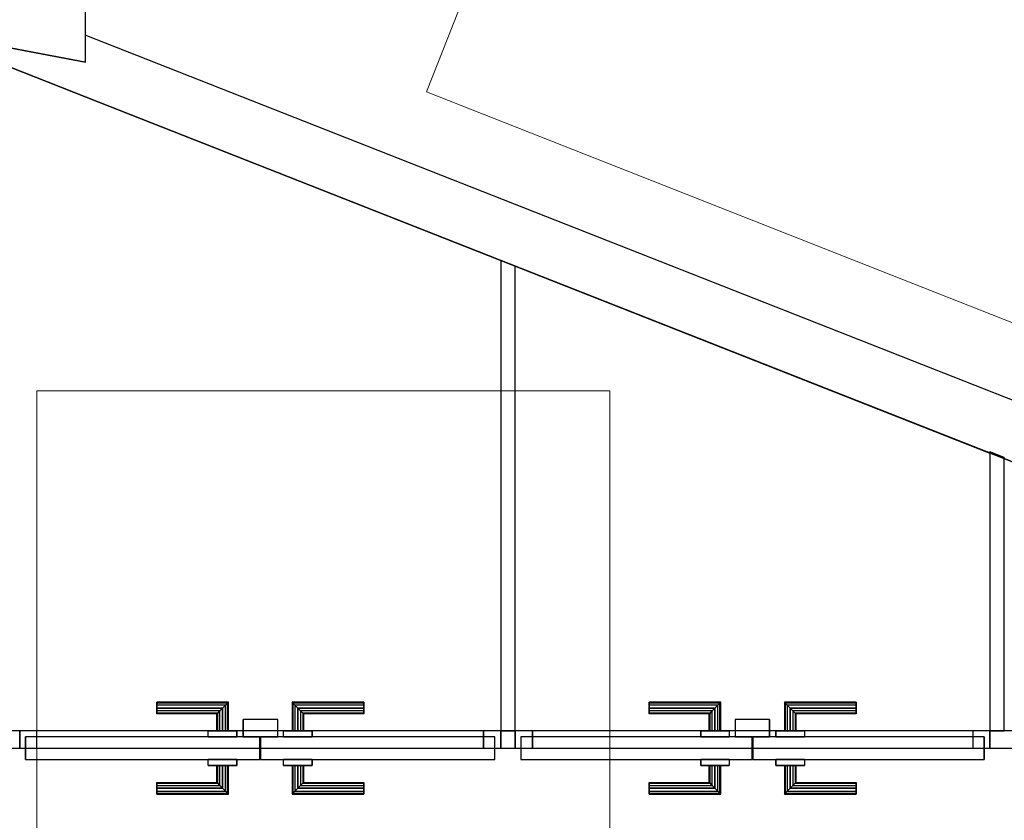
# Model space of a CAD drawing. Header units: metres. Extents: x 391.1 to 427.5, y 12.8 to 28.4.
# Tile 98 of 189: x 407.1 to 408.8, y 21.9 to 23.3. Entities that reach past the tile are written whole.
import ezdxf

# ---------------------------------------------------------------- set-up
doc = ezdxf.new("R2010")
doc.units = ezdxf.units.M
doc.layers.add('01_CARPINTERIA', color=5, linetype='Continuous', lineweight=25, true_color=0x0000ff)
doc.layers.add('01_SUELOS', color=7, linetype='Continuous', lineweight=25, true_color=0x007f00)
for name, color, linetype, lineweight in [('A-GENM-____-OTLN', 7, 'Continuous', 18), ('A-WALL-____-MCUT', 7, 'Continuous', 25), ('A-WALL-____-OTLN', 7, 'Continuous', 25), ('M-HVAC-DUCT-IDEN', 7, 'Continuous', 30), ('M-HVAC-DUCT-OTLN', 7, 'Continuous', 18)]:
    doc.layers.add(name, color=color, linetype=linetype, lineweight=lineweight)
doc.styles.add('Tahoma_2', font='tahoma.ttf', dxfattribs={"height": 0.15})

# ---------------------------------------------------------------- blocks, each defined once
blk = doc.blocks.new('Family - Evans PA-151997-03_CLI_AIRE_P0A')
at = {"layer": 'A-WALL-____-MCUT', "color": 253, "true_color": 0xaaaaaa}
for p, q in [((0.0715, 0.03), (0, 0.03)), ((0.0715, 0), (0.0715, 0.03)), ((0.9107, 0.03), (0.9107, 0)), ((0.9359, 0.03), (0.9107, 0.03)), ((0.9359, 0), (0.9359, 0.03)), ((1.7892, 0.03), (1.7642, 0.03)), ((1.7642, 0.03), (1.7642, 0)), ((0, 0), (0.0715, 0)), ((0.9107, 0), (0.9359, 0)), ((1.7642, 0), (1.7892, 0))]:
    blk.add_line(p, q, dxfattribs=at)
at = {"layer": 'A-WALL-____-OTLN', "color": 253, "true_color": 0xaaaaaa}
for p, q in [((3.0753, 0.03), (0, 0.03)), ((0.0715, 0), (0.0715, 0.03)), ((0.9107, 0.03), (0.0715, 0.03)), ((0.9107, 0), (0.9107, 0.03)), ((0.9359, 0), (0.9359, 0.03)), ((1.7642, 0.03), (0.9359, 0.03)), ((1.7642, 0), (1.7642, 0.03)), ((0, 0), (3.0753, 0)), ((0.0715, 0), (0.9107, 0)), ((0.9359, 0), (1.7642, 0))]:
    blk.add_line(p, q, dxfattribs=at)
at = {"layer": 'A-WALL-____-OTLN', "color": 253, "lineweight": 18, "true_color": 0xaaaaaa}
blk.add_line((0, 0), (3.0753, 0), dxfattribs=at)
blk = doc.blocks.new('Family - Vano de puerta PA-152001-03_CLI_AIRE_P0A')
at = {"layer": 'A-GENM-____-OTLN', "color": 253, "true_color": 0xaaaaaa}
for p, q in [((407.9278, 22.0936), (407.9278, 22.0636)), ((408.7561, 22.0936), (407.9278, 22.0936)), ((407.9278, 22.0936), (407.9278, 22.0636)), ((407.9278, 22.0936), (408.7561, 22.0936)), ((408.7561, 22.0636), (408.7561, 22.0936)), ((408.7561, 22.0936), (408.7561, 22.0636)), ((407.9278, 22.0636), (408.7561, 22.0636)), ((408.7561, 22.0636), (407.9278, 22.0636))]:
    blk.add_line(p, q, dxfattribs=at)
blk = doc.blocks.new('Family - Vano de puerta PA-152003-03_CLI_AIRE_P0A')
at = {"layer": 'A-GENM-____-OTLN', "color": 253, "true_color": 0xaaaaaa}
for p, q in [((407.0634, 22.0936), (407.0634, 22.0636)), ((407.9026, 22.0936), (407.0634, 22.0936)), ((407.0634, 22.0936), (407.0634, 22.0636)), ((407.0634, 22.0936), (407.9026, 22.0936)), ((407.9026, 22.0636), (407.9026, 22.0936)), ((407.9026, 22.0936), (407.9026, 22.0636)), ((407.0634, 22.0636), (407.9026, 22.0636)), ((407.9026, 22.0636), (407.0634, 22.0636))]:
    blk.add_line(p, q, dxfattribs=at)
blk = doc.blocks.new('Family - Evans PA-152259-03_CLI_AIRE_P0A')
at = {"layer": 'A-WALL-____-MCUT', "color": 253, "true_color": 0xaaaaaa}
for p, q in [((0, 0.025), (0, 0)), ((0.4865, 0.025), (0, 0.025)), ((0.4767, 0), (0.4865, 0.025)), ((0, 0), (0.4767, 0))]:
    blk.add_line(p, q, dxfattribs=at)
at = {"layer": 'A-WALL-____-OTLN', "color": 253, "true_color": 0xaaaaaa}
for p, q in [((0, 0.025), (0, 0)), ((0.4865, 0.025), (0, 0.025)), ((0.4767, 0), (0.4865, 0.025)), ((0, 0), (0.4767, 0))]:
    blk.add_line(p, q, dxfattribs=at)
at = {"layer": 'A-WALL-____-OTLN', "color": 253, "lineweight": 18, "true_color": 0xaaaaaa}
blk.add_line((0, 0), (0.4767, 0), dxfattribs=at)
blk = doc.blocks.new('Family - LONDR55-XX_ZZ-ARQ-CAA-M3D-Londres55-152327-03_CLI_AIRE_P0A')
at = {"layer": '01_CARPINTERIA', "color": 161, "true_color": 0xaaaaff}
for p, q in [((0.2337, 0.1087), (0.2337, 0.11)), ((0.2337, 0.11), (0.2337, 0.1087)), ((0.3587, 0.11), (0.2337, 0.11)), ((0.2337, 0.105), (0.2337, 0.1087)), ((0.2337, 0.1087), (0.2337, 0.105)), ((0.3573, 0.1087), (0.2337, 0.1087)), ((0.3573, 0.1087), (0.2337, 0.1087)), ((0.2337, 0.1), (0.2337, 0.105)), ((0.2337, 0.105), (0.2337, 0.1)), ((0.3537, 0.105), (0.2337, 0.105)), ((0.3537, 0.105), (0.2337, 0.105)), ((0.3537, 0.105), (0.3487, 0.1)), ((0.3487, 0.1), (0.3537, 0.105)), ((0.3573, 0.1087), (0.3537, 0.105)), ((0.3537, 0.105), (0.3573, 0.1087)), ((0.3537, 0.06), (0.3537, 0.105)), ((0.3537, 0.06), (0.3537, 0.105)), ((0.3587, 0.11), (0.3573, 0.1087)), ((0.3573, 0.1087), (0.3587, 0.11)), ((0.3573, 0.06), (0.3573, 0.1087)), ((0.3573, 0.06), (0.3573, 0.1087)), ((0.3587, 0.06), (0.3587, 0.11)), ((0.471, 0.1087), (0.4697, 0.11)), ((0.4697, 0.11), (0.4697, 0.06)), ((0.4697, 0.11), (0.471, 0.1087)), ((0.5947, 0.11), (0.4697, 0.11)), ((0.4747, 0.105), (0.471, 0.1087)), ((0.471, 0.1087), (0.471, 0.06)), ((0.471, 0.1087), (0.471, 0.06)), ((0.471, 0.1087), (0.4747, 0.105)), ((0.5947, 0.1087), (0.471, 0.1087)), ((0.5947, 0.1087), (0.471, 0.1087)), ((0.4797, 0.1), (0.4747, 0.105)), ((0.4747, 0.105), (0.4747, 0.06)), ((0.4747, 0.105), (0.4747, 0.06)), ((0.4747, 0.105), (0.4797, 0.1)), ((0.5947, 0.105), (0.4747, 0.105)), ((0.5947, 0.105), (0.4747, 0.105)), ((0.5947, 0.1087), (0.5947, 0.11)), ((0.5947, 0.11), (0.5947, 0.1087)), ((0.5947, 0.105), (0.5947, 0.1087)), ((0.5947, 0.1087), (0.5947, 0.105)), ((0.5947, 0.105), (0.5947, 0.1)), ((0.5947, 0.1), (0.5947, 0.105)), ((0.2337, 0.095), (0.2337, 0.1)), ((0.2337, 0.1), (0.2337, 0.095)), ((0.2337, 0.1), (0.3487, 0.1)), ((0.3487, 0.1), (0.2337, 0.1)), ((0.2337, 0.095), (0.2337, 0.0913)), ((0.2337, 0.0913), (0.2337, 0.095)), ((0.3437, 0.095), (0.2337, 0.095)), ((0.3437, 0.095), (0.2337, 0.095)), ((0.2337, 0.0913), (0.2337, 0.09)), ((0.2337, 0.09), (0.2337, 0.0913)), ((0.34, 0.0913), (0.2337, 0.0913)), ((0.34, 0.0913), (0.2337, 0.0913)), ((0.3387, 0.09), (0.2337, 0.09)), ((0.3387, 0.09), (0.34, 0.0913)), ((0.34, 0.0913), (0.3387, 0.09)), ((0.3387, 0.06), (0.3387, 0.09)), ((0.34, 0.0913), (0.3437, 0.095)), ((0.3437, 0.095), (0.34, 0.0913)), ((0.34, 0.06), (0.34, 0.0913)), ((0.34, 0.06), (0.34, 0.0913)), ((0.3437, 0.095), (0.3487, 0.1)), ((0.3487, 0.1), (0.3437, 0.095)), ((0.3437, 0.06), (0.3437, 0.095)), ((0.3437, 0.06), (0.3437, 0.095)), ((0.3487, 0.1), (0.3487, 0.06)), ((0.3487, 0.06), (0.3487, 0.1)), ((0.4797, 0.06), (0.4797, 0.1)), ((0.4797, 0.1), (0.4797, 0.06)), ((0.4797, 0.1), (0.4847, 0.095)), ((0.4847, 0.095), (0.4797, 0.1)), ((0.4797, 0.1), (0.5947, 0.1)), ((0.5947, 0.1), (0.4797, 0.1)), ((0.4847, 0.095), (0.4847, 0.06)), ((0.4847, 0.095), (0.4883, 0.0913)), ((0.4883, 0.0913), (0.4847, 0.095)), ((0.4847, 0.095), (0.4847, 0.06)), ((0.5947, 0.095), (0.4847, 0.095)), ((0.5947, 0.095), (0.4847, 0.095)), ((0.4883, 0.0913), (0.4883, 0.06)), ((0.4883, 0.0913), (0.4897, 0.09)), ((0.4897, 0.09), (0.4883, 0.0913)), ((0.4883, 0.0913), (0.4883, 0.06)), ((0.5947, 0.0913), (0.4883, 0.0913)), ((0.5947, 0.0913), (0.4883, 0.0913)), ((0.4897, 0.09), (0.4897, 0.06)), ((0.5947, 0.09), (0.4897, 0.09)), ((0.5947, 0.1), (0.5947, 0.095)), ((0.5947, 0.095), (0.5947, 0.1)), ((0.5947, 0.095), (0.5947, 0.0913)), ((0.5947, 0.0913), (0.5947, 0.095)), ((0.5947, 0.0913), (0.5947, 0.09)), ((0.5947, 0.09), (0.5947, 0.0913)), ((0.3737, 0.06), (0.3237, 0.06)), ((0.3237, 0.06), (0.3737, 0.06)), ((0.3237, 0.05), (0.3237, 0.06)), ((0.3237, 0.05), (0.3237, 0.06)), ((0.34, 0.06), (0.3387, 0.06)), ((0.3387, 0.06), (0.34, 0.06)), ((0.3437, 0.06), (0.34, 0.06)), ((0.34, 0.06), (0.3437, 0.06)), ((0.3487, 0.06), (0.3437, 0.06)), ((0.3437, 0.06), (0.3487, 0.06)), ((0.3537, 0.06), (0.3487, 0.06)), ((0.3487, 0.06), (0.3537, 0.06)), ((0.3537, 0.06), (0.3573, 0.06)), ((0.3573, 0.06), (0.3537, 0.06)), ((0.3573, 0.06), (0.3587, 0.06)), ((0.3587, 0.06), (0.3573, 0.06)), ((0.3737, 0.05), (0.3737, 0.06)), ((0.3737, 0.06), (0.3737, 0.05)), ((0.5047, 0.06), (0.4547, 0.06)), ((0.4547, 0.06), (0.5047, 0.06)), ((0.4547, 0.05), (0.4547, 0.06)), ((0.4547, 0.05), (0.4547, 0.06)), ((0.471, 0.06), (0.4697, 0.06)), ((0.4697, 0.06), (0.471, 0.06)), ((0.4747, 0.06), (0.471, 0.06)), ((0.471, 0.06), (0.4747, 0.06)), ((0.4797, 0.06), (0.4747, 0.06)), ((0.4747, 0.06), (0.4797, 0.06)), ((0.4847, 0.06), (0.4797, 0.06)), ((0.4797, 0.06), (0.4847, 0.06)), ((0.4847, 0.06), (0.4883, 0.06)), ((0.4883, 0.06), (0.4847, 0.06)), ((0.4883, 0.06), (0.4897, 0.06)), ((0.4897, 0.06), (0.4883, 0.06)), ((0.5047, 0.05), (0.5047, 0.06)), ((0.5047, 0.06), (0.5047, 0.05)), ((0.4137, 0.05), (0.01, 0.05)), ((0.01, 0.05), (0.01, 0.01)), ((0.4137, 0.05), (0.01, 0.05)), ((0.01, 0.01), (0.01, 0.05)), ((0.3737, 0.05), (0.3237, 0.05)), ((0.3237, 0.05), (0.3737, 0.05)), ((0.4137, 0.01), (0.4137, 0.05)), ((0.4137, 0.01), (0.4137, 0.05)), ((0.8183, 0.05), (0.4147, 0.05)), ((0.4147, 0.05), (0.4147, 0.01)), ((0.8183, 0.05), (0.4147, 0.05)), ((0.4147, 0.01), (0.4147, 0.05)), ((0.5047, 0.05), (0.4547, 0.05)), ((0.4547, 0.05), (0.5047, 0.05)), ((0.8183, 0.01), (0.8183, 0.05)), ((0.8183, 0.01), (0.8183, 0.05)), ((0.03, 0.03), (0, 0.03)), ((0, 0.03), (0, 0)), ((0.03, 0.03), (0, 0.03)), ((0, 0), (0, 0.03)), ((0.03, 0), (0.03, 0.03)), ((0.03, 0), (0.03, 0.03)), ((0.8283, 0.03), (0.7983, 0.03)), ((0.7983, 0.03), (0.7983, 0)), ((0.8283, 0.03), (0.7983, 0.03)), ((0.7983, 0), (0.7983, 0.03)), ((0.8283, 0), (0.8283, 0.03)), ((0.8283, 0), (0.8283, 0.03)), ((0, 0), (0.03, 0)), ((0, 0), (0.03, 0)), ((0.01, 0.01), (0.4137, 0.01)), ((0.01, 0.01), (0.4137, 0.01)), ((0.3237, 0.01), (0.3737, 0.01)), ((0.3737, 0.01), (0.3237, 0.01)), ((0.3237, 0), (0.3237, 0.01)), ((0.3237, 0), (0.3237, 0.01)), ((0.3237, 0), (0.3737, 0)), ((0.3737, 0), (0.3237, 0)), ((0.34, 0), (0.3387, 0)), ((0.3387, 0), (0.34, 0)), ((0.3387, -0.03), (0.3387, 0)), ((0.3437, 0), (0.34, 0)), ((0.34, 0), (0.3437, 0)), ((0.34, -0.0313), (0.34, 0)), ((0.34, -0.0313), (0.34, 0)), ((0.3437, 0), (0.3487, 0)), ((0.3487, 0), (0.3437, 0)), ((0.3437, -0.035), (0.3437, 0)), ((0.3437, -0.035), (0.3437, 0)), ((0.3487, 0), (0.3537, 0)), ((0.3537, 0), (0.3487, 0)), ((0.3487, 0), (0.3487, -0.04)), ((0.3487, -0.04), (0.3487, 0)), ((0.3537, 0), (0.3573, 0)), ((0.3573, 0), (0.3537, 0)), ((0.3537, -0.045), (0.3537, 0)), ((0.3573, 0), (0.3587, 0)), ((0.3587, 0), (0.3573, 0)), ((0.3573, -0.0487), (0.3573, 0)), ((0.3587, -0.05), (0.3587, 0)), ((0.3737, 0), (0.3737, 0.01)), ((0.3737, 0.01), (0.3737, 0)), ((0.4447, 0.01), (0.3847, 0.01)), ((0.3847, 0.01), (0.3847, -0.02)), ((0.4447, 0.01), (0.3847, 0.01)), ((0.3847, -0.02), (0.3847, 0.01)), ((0.4147, 0.01), (0.8183, 0.01)), ((0.4147, 0.01), (0.8183, 0.01)), ((0.4447, -0.02), (0.4447, 0.01)), ((0.4447, -0.02), (0.4447, 0.01)), ((0.4547, 0.01), (0.5047, 0.01)), ((0.5047, 0.01), (0.4547, 0.01)), ((0.4547, 0), (0.4547, 0.01)), ((0.4547, 0), (0.4547, 0.01)), ((0.4547, 0), (0.5047, 0)), ((0.5047, 0), (0.4547, 0)), ((0.471, 0), (0.4697, 0)), ((0.4697, 0), (0.471, 0)), ((0.4697, 0), (0.4697, -0.05)), ((0.4747, 0), (0.471, 0)), ((0.471, 0), (0.4747, 0)), ((0.471, 0), (0.471, -0.0487)), ((0.4747, 0), (0.4797, 0)), ((0.4797, 0), (0.4747, 0)), ((0.4747, 0), (0.4747, -0.045)), ((0.4797, 0), (0.4847, 0)), ((0.4847, 0), (0.4797, 0)), ((0.4797, -0.04), (0.4797, 0)), ((0.4797, 0), (0.4797, -0.04)), ((0.4847, 0), (0.4883, 0)), ((0.4883, 0), (0.4847, 0)), ((0.4847, 0), (0.4847, -0.035)), ((0.4883, 0), (0.4897, 0)), ((0.4897, 0), (0.4883, 0)), ((0.4883, 0), (0.4883, -0.0313)), ((0.4897, 0), (0.4897, -0.03)), ((0.5047, 0), (0.5047, 0.01)), ((0.5047, 0.01), (0.5047, 0)), ((0.7983, 0), (0.8283, 0)), ((0.7983, 0), (0.8283, 0)), ((0.3537, -0.045), (0.3537, 0)), ((0.3573, -0.0487), (0.3573, 0)), ((0.471, 0), (0.471, -0.0487)), ((0.4747, 0), (0.4747, -0.045)), ((0.4847, 0), (0.4847, -0.035)), ((0.4883, 0), (0.4883, -0.0313)), ((0.2337, -0.0313), (0.2337, -0.03)), ((0.2337, -0.03), (0.2337, -0.0313)), ((0.2337, -0.03), (0.3387, -0.03)), ((0.2337, -0.035), (0.2337, -0.0313)), ((0.2337, -0.0313), (0.2337, -0.035)), ((0.2337, -0.0313), (0.34, -0.0313)), ((0.2337, -0.0313), (0.34, -0.0313)), ((0.34, -0.0313), (0.3387, -0.03)), ((0.3387, -0.03), (0.34, -0.0313)), ((0.3437, -0.035), (0.34, -0.0313)), ((0.34, -0.0313), (0.3437, -0.035)), ((0.3847, -0.02), (0.4447, -0.02)), ((0.3847, -0.02), (0.4447, -0.02)), ((0.4883, -0.0313), (0.4847, -0.035)), ((0.4847, -0.035), (0.4883, -0.0313)), ((0.4897, -0.03), (0.4883, -0.0313)), ((0.4883, -0.0313), (0.4897, -0.03)), ((0.4883, -0.0313), (0.5947, -0.0313)), ((0.4883, -0.0313), (0.5947, -0.0313)), ((0.4897, -0.03), (0.5947, -0.03)), ((0.5947, -0.0313), (0.5947, -0.03)), ((0.5947, -0.03), (0.5947, -0.0313)), ((0.5947, -0.035), (0.5947, -0.0313)), ((0.5947, -0.0313), (0.5947, -0.035)), ((0.2337, -0.04), (0.2337, -0.035)), ((0.2337, -0.035), (0.2337, -0.04)), ((0.2337, -0.035), (0.3437, -0.035)), ((0.2337, -0.035), (0.3437, -0.035)), ((0.2337, -0.045), (0.2337, -0.04)), ((0.2337, -0.04), (0.2337, -0.045)), ((0.3487, -0.04), (0.2337, -0.04)), ((0.2337, -0.04), (0.3487, -0.04)), ((0.2337, -0.045), (0.2337, -0.0487)), ((0.2337, -0.0487), (0.2337, -0.045)), ((0.2337, -0.045), (0.3537, -0.045)), ((0.2337, -0.045), (0.3537, -0.045)), ((0.2337, -0.0487), (0.2337, -0.05)), ((0.2337, -0.05), (0.2337, -0.0487)), ((0.2337, -0.0487), (0.3573, -0.0487)), ((0.2337, -0.0487), (0.3573, -0.0487)), ((0.2337, -0.05), (0.3587, -0.05)), ((0.3487, -0.04), (0.3437, -0.035)), ((0.3437, -0.035), (0.3487, -0.04)), ((0.3487, -0.04), (0.3537, -0.045)), ((0.3537, -0.045), (0.3487, -0.04)), ((0.3537, -0.045), (0.3573, -0.0487)), ((0.3573, -0.0487), (0.3537, -0.045)), ((0.3573, -0.0487), (0.3587, -0.05)), ((0.3587, -0.05), (0.3573, -0.0487)), ((0.4697, -0.05), (0.471, -0.0487)), ((0.471, -0.0487), (0.4697, -0.05)), ((0.4697, -0.05), (0.5947, -0.05)), ((0.471, -0.0487), (0.4747, -0.045)), ((0.4747, -0.045), (0.471, -0.0487)), ((0.471, -0.0487), (0.5947, -0.0487)), ((0.471, -0.0487), (0.5947, -0.0487)), ((0.4747, -0.045), (0.4797, -0.04)), ((0.4797, -0.04), (0.4747, -0.045)), ((0.4747, -0.045), (0.5947, -0.045)), ((0.4747, -0.045), (0.5947, -0.045)), ((0.4847, -0.035), (0.4797, -0.04)), ((0.4797, -0.04), (0.4847, -0.035)), ((0.5947, -0.04), (0.4797, -0.04)), ((0.4797, -0.04), (0.5947, -0.04)), ((0.4847, -0.035), (0.5947, -0.035)), ((0.4847, -0.035), (0.5947, -0.035)), ((0.5947, -0.035), (0.5947, -0.04)), ((0.5947, -0.04), (0.5947, -0.035)), ((0.5947, -0.04), (0.5947, -0.045)), ((0.5947, -0.045), (0.5947, -0.04)), ((0.5947, -0.045), (0.5947, -0.0487)), ((0.5947, -0.0487), (0.5947, -0.045)), ((0.5947, -0.0487), (0.5947, -0.05)), ((0.5947, -0.05), (0.5947, -0.0487))]:
    blk.add_line(p, q, dxfattribs=at)
blk = doc.blocks.new('Family - Porta PA-152328-03_CLI_AIRE_P0A')
blk.add_blockref('Family - LONDR55-XX_ZZ-ARQ-CAA-M3D-Londres55-152327-03_CLI_AIRE_P0A', (0, 0))
blk = doc.blocks.new('Family - Evans PA-152409-03_CLI_AIRE_P0A')
at = {"layer": 'A-WALL-____-MCUT', "color": 253, "true_color": 0xaaaaaa}
for p, q in [((0, 0.025), (0, 0)), ((0.8203, 0.025), (0, 0.025)), ((0.8104, 0), (0.8203, 0.025)), ((0, 0), (0.8104, 0))]:
    blk.add_line(p, q, dxfattribs=at)
at = {"layer": 'A-WALL-____-OTLN', "color": 253, "true_color": 0xaaaaaa}
for p, q in [((0, 0.025), (0, 0)), ((0.8203, 0.025), (0, 0.025)), ((0.8104, 0), (0.8203, 0.025)), ((0, 0), (0.8104, 0))]:
    blk.add_line(p, q, dxfattribs=at)
at = {"layer": 'A-WALL-____-OTLN', "color": 253, "lineweight": 18, "true_color": 0xaaaaaa}
blk.add_line((0, 0), (0.8104, 0), dxfattribs=at)
blk = doc.blocks.new('Family - Evans PA-152442-03_CLI_AIRE_P0A')
at = {"layer": 'A-WALL-____-MCUT', "color": 253, "true_color": 0xaaaaaa}
for p, q in [((3.0768, 0.1), (0.2411, 0.1)), ((0.2411, 0.1), (0.2582, 0.0565)), ((0.2582, 0.0565), (-0.0007, 0.0075)), ((0, 0), (1.9765, 0)), ((1.9765, 0), (1.9758, 0.0019)), ((1.9758, 0.0019), (2.0026, 0.0019))]:
    blk.add_line(p, q, dxfattribs=at)
at = {"layer": 'A-WALL-____-OTLN', "color": 253, "true_color": 0xaaaaaa}
for p, q in [((0.2411, 0.1), (0.2582, 0.0565)), ((3.0768, 0.1), (0.2411, 0.1)), ((0.2582, 0.0565), (-0.0007, 0.0075)), ((0, 0), (1.9765, 0)), ((1.9758, 0.0019), (2.0026, 0.0019)), ((1.9765, 0), (1.9758, 0.0019))]:
    blk.add_line(p, q, dxfattribs=at)
at = {"layer": 'A-WALL-____-OTLN', "color": 253, "lineweight": 18, "true_color": 0xaaaaaa}
blk.add_line((0, 0), (3.1162, 0), dxfattribs=at)
blk = doc.blocks.new('Family - Evans PA-152483-03_CLI_AIRE_P0A')
at = {"layer": 'A-WALL-____-MCUT', "color": 253, "true_color": 0xaaaaaa}
for p, q in [((-0.019, 0.1), (0, 0)), ((1.1449, 0.1), (-0.019, 0.1)), ((1.1639, 0), (1.1449, 0.1)), ((0, 0), (1.1639, 0))]:
    blk.add_line(p, q, dxfattribs=at)
at = {"layer": 'A-WALL-____-OTLN', "color": 253, "true_color": 0xaaaaaa}
for p, q in [((-0.019, 0.1), (0, 0)), ((1.1449, 0.1), (-0.019, 0.1)), ((1.1639, 0), (1.1449, 0.1)), ((0, 0), (1.1639, 0))]:
    blk.add_line(p, q, dxfattribs=at)
at = {"layer": 'A-WALL-____-OTLN', "color": 253, "lineweight": 18, "true_color": 0xaaaaaa}
blk.add_line((0, 0), (1.1639, 0), dxfattribs=at)
blk = doc.blocks.new('Family - LONDR55-XX_ZZ-ARQ-CAA-M3D-Londres55-152489-03_CLI_AIRE_P0A')
at = {"layer": '01_CARPINTERIA', "color": 161, "true_color": 0xaaaaff}
for p, q in [((0.2391, 0.1087), (0.2391, 0.11)), ((0.2391, 0.11), (0.2391, 0.1087)), ((0.3641, 0.11), (0.2391, 0.11)), ((0.2391, 0.105), (0.2391, 0.1087)), ((0.2391, 0.1087), (0.2391, 0.105)), ((0.3628, 0.1087), (0.2391, 0.1087)), ((0.3628, 0.1087), (0.2391, 0.1087)), ((0.2391, 0.1), (0.2391, 0.105)), ((0.2391, 0.105), (0.2391, 0.1)), ((0.3591, 0.105), (0.2391, 0.105)), ((0.3591, 0.105), (0.2391, 0.105)), ((0.3591, 0.105), (0.3541, 0.1)), ((0.3541, 0.1), (0.3591, 0.105)), ((0.3628, 0.1087), (0.3591, 0.105)), ((0.3591, 0.105), (0.3628, 0.1087)), ((0.3591, 0.06), (0.3591, 0.105)), ((0.3591, 0.06), (0.3591, 0.105)), ((0.3641, 0.11), (0.3628, 0.1087)), ((0.3628, 0.1087), (0.3641, 0.11)), ((0.3628, 0.06), (0.3628, 0.1087)), ((0.3628, 0.06), (0.3628, 0.1087)), ((0.3641, 0.06), (0.3641, 0.11)), ((0.4764, 0.1087), (0.4751, 0.11)), ((0.4751, 0.11), (0.4751, 0.06)), ((0.4751, 0.11), (0.4764, 0.1087)), ((0.6001, 0.11), (0.4751, 0.11)), ((0.4801, 0.105), (0.4764, 0.1087)), ((0.4764, 0.1087), (0.4764, 0.06)), ((0.4764, 0.1087), (0.4764, 0.06)), ((0.4764, 0.1087), (0.4801, 0.105)), ((0.6001, 0.1087), (0.4764, 0.1087)), ((0.6001, 0.1087), (0.4764, 0.1087)), ((0.4851, 0.1), (0.4801, 0.105)), ((0.4801, 0.105), (0.4801, 0.06)), ((0.4801, 0.105), (0.4801, 0.06)), ((0.4801, 0.105), (0.4851, 0.1)), ((0.6001, 0.105), (0.4801, 0.105)), ((0.6001, 0.105), (0.4801, 0.105)), ((0.6001, 0.1087), (0.6001, 0.11)), ((0.6001, 0.11), (0.6001, 0.1087)), ((0.6001, 0.105), (0.6001, 0.1087)), ((0.6001, 0.1087), (0.6001, 0.105)), ((0.6001, 0.105), (0.6001, 0.1)), ((0.6001, 0.1), (0.6001, 0.105)), ((0.2391, 0.095), (0.2391, 0.1)), ((0.2391, 0.1), (0.2391, 0.095)), ((0.2391, 0.1), (0.3541, 0.1)), ((0.3541, 0.1), (0.2391, 0.1)), ((0.2391, 0.095), (0.2391, 0.0913)), ((0.2391, 0.0913), (0.2391, 0.095)), ((0.3491, 0.095), (0.2391, 0.095)), ((0.3491, 0.095), (0.2391, 0.095)), ((0.2391, 0.0913), (0.2391, 0.09)), ((0.2391, 0.09), (0.2391, 0.0913)), ((0.3454, 0.0913), (0.2391, 0.0913)), ((0.3454, 0.0913), (0.2391, 0.0913)), ((0.3441, 0.09), (0.2391, 0.09)), ((0.3441, 0.09), (0.3454, 0.0913)), ((0.3454, 0.0913), (0.3441, 0.09)), ((0.3441, 0.06), (0.3441, 0.09)), ((0.3454, 0.0913), (0.3491, 0.095)), ((0.3491, 0.095), (0.3454, 0.0913)), ((0.3454, 0.06), (0.3454, 0.0913)), ((0.3454, 0.06), (0.3454, 0.0913)), ((0.3491, 0.095), (0.3541, 0.1)), ((0.3541, 0.1), (0.3491, 0.095)), ((0.3491, 0.06), (0.3491, 0.095)), ((0.3491, 0.06), (0.3491, 0.095)), ((0.3541, 0.1), (0.3541, 0.06)), ((0.3541, 0.06), (0.3541, 0.1)), ((0.4851, 0.06), (0.4851, 0.1)), ((0.4851, 0.1), (0.4851, 0.06)), ((0.4851, 0.1), (0.4901, 0.095)), ((0.4901, 0.095), (0.4851, 0.1)), ((0.4851, 0.1), (0.6001, 0.1)), ((0.6001, 0.1), (0.4851, 0.1)), ((0.4901, 0.095), (0.4901, 0.06)), ((0.4901, 0.095), (0.4938, 0.0913)), ((0.4938, 0.0913), (0.4901, 0.095)), ((0.4901, 0.095), (0.4901, 0.06)), ((0.6001, 0.095), (0.4901, 0.095)), ((0.6001, 0.095), (0.4901, 0.095)), ((0.4938, 0.0913), (0.4938, 0.06)), ((0.4938, 0.0913), (0.4951, 0.09)), ((0.4951, 0.09), (0.4938, 0.0913)), ((0.4938, 0.0913), (0.4938, 0.06)), ((0.6001, 0.0913), (0.4938, 0.0913)), ((0.6001, 0.0913), (0.4938, 0.0913)), ((0.4951, 0.09), (0.4951, 0.06)), ((0.6001, 0.09), (0.4951, 0.09)), ((0.6001, 0.1), (0.6001, 0.095)), ((0.6001, 0.095), (0.6001, 0.1)), ((0.6001, 0.095), (0.6001, 0.0913)), ((0.6001, 0.0913), (0.6001, 0.095)), ((0.6001, 0.0913), (0.6001, 0.09)), ((0.6001, 0.09), (0.6001, 0.0913)), ((0.3791, 0.06), (0.3291, 0.06)), ((0.3291, 0.06), (0.3791, 0.06)), ((0.3291, 0.06), (0.3291, 0.05)), ((0.3291, 0.05), (0.3291, 0.06)), ((0.3454, 0.06), (0.3441, 0.06)), ((0.3441, 0.06), (0.3454, 0.06)), ((0.3491, 0.06), (0.3454, 0.06)), ((0.3454, 0.06), (0.3491, 0.06)), ((0.3541, 0.06), (0.3491, 0.06)), ((0.3491, 0.06), (0.3541, 0.06)), ((0.3591, 0.06), (0.3541, 0.06)), ((0.3541, 0.06), (0.3591, 0.06)), ((0.3591, 0.06), (0.3628, 0.06)), ((0.3628, 0.06), (0.3591, 0.06)), ((0.3628, 0.06), (0.3641, 0.06)), ((0.3641, 0.06), (0.3628, 0.06)), ((0.3791, 0.06), (0.3791, 0.05)), ((0.3791, 0.06), (0.3791, 0.05)), ((0.5101, 0.06), (0.4601, 0.06)), ((0.4601, 0.06), (0.5101, 0.06)), ((0.4601, 0.06), (0.4601, 0.05)), ((0.4601, 0.05), (0.4601, 0.06)), ((0.4764, 0.06), (0.4751, 0.06)), ((0.4751, 0.06), (0.4764, 0.06)), ((0.4801, 0.06), (0.4764, 0.06)), ((0.4764, 0.06), (0.4801, 0.06)), ((0.4851, 0.06), (0.4801, 0.06)), ((0.4801, 0.06), (0.4851, 0.06)), ((0.4901, 0.06), (0.4851, 0.06)), ((0.4851, 0.06), (0.4901, 0.06)), ((0.4901, 0.06), (0.4938, 0.06)), ((0.4938, 0.06), (0.4901, 0.06)), ((0.4938, 0.06), (0.4951, 0.06)), ((0.4951, 0.06), (0.4938, 0.06)), ((0.5101, 0.06), (0.5101, 0.05)), ((0.5101, 0.06), (0.5101, 0.05)), ((0.4191, 0.05), (0.01, 0.05)), ((0.01, 0.05), (0.01, 0.01)), ((0.4191, 0.05), (0.01, 0.05)), ((0.01, 0.05), (0.01, 0.01)), ((0.3791, 0.05), (0.3291, 0.05)), ((0.3291, 0.05), (0.3791, 0.05)), ((0.4191, 0.01), (0.4191, 0.05)), ((0.4191, 0.05), (0.4191, 0.01)), ((0.8292, 0.05), (0.4201, 0.05)), ((0.4201, 0.05), (0.4201, 0.01)), ((0.8292, 0.05), (0.4201, 0.05)), ((0.4201, 0.05), (0.4201, 0.01)), ((0.5101, 0.05), (0.4601, 0.05)), ((0.4601, 0.05), (0.5101, 0.05)), ((0.8292, 0.01), (0.8292, 0.05)), ((0.8292, 0.05), (0.8292, 0.01)), ((0.03, 0.03), (0, 0.03)), ((0, 0.03), (0, 0)), ((0.03, 0.03), (0, 0.03)), ((0, 0.03), (0, 0)), ((0.03, 0), (0.03, 0.03)), ((0.03, 0.03), (0.03, 0)), ((0.8392, 0.03), (0.8092, 0.03)), ((0.8092, 0.03), (0.8092, 0)), ((0.8392, 0.03), (0.8092, 0.03)), ((0.8092, 0.03), (0.8092, 0)), ((0.8392, 0), (0.8392, 0.03)), ((0.8392, 0.03), (0.8392, 0)), ((0, 0), (0.03, 0)), ((0, 0), (0.03, 0)), ((0.01, 0.01), (0.4191, 0.01)), ((0.01, 0.01), (0.4191, 0.01)), ((0.3291, 0.01), (0.3791, 0.01)), ((0.3791, 0.01), (0.3291, 0.01)), ((0.3291, 0.01), (0.3291, 0)), ((0.3291, 0), (0.3291, 0.01)), ((0.3291, 0), (0.3791, 0)), ((0.3791, 0), (0.3291, 0)), ((0.3454, 0), (0.3441, 0)), ((0.3441, 0), (0.3454, 0)), ((0.3491, 0), (0.3454, 0)), ((0.3454, 0), (0.3491, 0)), ((0.3491, 0), (0.3541, 0)), ((0.3541, 0), (0.3491, 0)), ((0.3491, -0.035), (0.3491, 0)), ((0.3541, 0), (0.3591, 0)), ((0.3591, 0), (0.3541, 0)), ((0.3541, 0), (0.3541, -0.04)), ((0.3591, 0), (0.3628, 0)), ((0.3628, 0), (0.3591, 0)), ((0.3591, -0.045), (0.3591, 0)), ((0.3591, -0.045), (0.3591, 0)), ((0.3628, 0), (0.3641, 0)), ((0.3641, 0), (0.3628, 0)), ((0.3628, -0.0487), (0.3628, 0)), ((0.3791, 0.01), (0.3791, 0)), ((0.3791, 0.01), (0.3791, 0)), ((0.4491, 0.01), (0.3891, 0.01)), ((0.3891, 0.01), (0.3891, -0.02)), ((0.4491, 0.01), (0.3891, 0.01)), ((0.3891, 0.01), (0.3891, -0.02)), ((0.4201, 0.01), (0.8292, 0.01)), ((0.4201, 0.01), (0.8292, 0.01)), ((0.4491, -0.02), (0.4491, 0.01)), ((0.4491, 0.01), (0.4491, -0.02)), ((0.4601, 0.01), (0.5101, 0.01)), ((0.5101, 0.01), (0.4601, 0.01)), ((0.4601, 0.01), (0.4601, 0)), ((0.4601, 0), (0.4601, 0.01)), ((0.4601, 0), (0.5101, 0)), ((0.5101, 0), (0.4601, 0)), ((0.4764, 0), (0.4751, 0)), ((0.4751, 0), (0.4764, 0)), ((0.4801, 0), (0.4764, 0)), ((0.4764, 0), (0.4801, 0)), ((0.4801, 0), (0.4851, 0)), ((0.4851, 0), (0.4801, 0)), ((0.4851, 0), (0.4901, 0)), ((0.4901, 0), (0.4851, 0)), ((0.4851, -0.04), (0.4851, 0)), ((0.4901, 0), (0.4938, 0)), ((0.4938, 0), (0.4901, 0)), ((0.4938, 0), (0.4951, 0)), ((0.4951, 0), (0.4938, 0)), ((0.4938, 0), (0.4938, -0.0313)), ((0.4938, 0), (0.4938, -0.0313)), ((0.5101, 0.01), (0.5101, 0)), ((0.5101, 0.01), (0.5101, 0)), ((0.8092, 0), (0.8392, 0)), ((0.8092, 0), (0.8392, 0)), ((0.3441, -0.03), (0.3441, 0)), ((0.3454, -0.0313), (0.3454, 0)), ((0.3454, -0.0313), (0.3454, 0)), ((0.3491, -0.035), (0.3491, 0)), ((0.3541, -0.04), (0.3541, 0)), ((0.3628, -0.0487), (0.3628, 0)), ((0.3641, -0.05), (0.3641, 0)), ((0.4751, 0), (0.4751, -0.05)), ((0.4764, 0), (0.4764, -0.0487)), ((0.4764, 0), (0.4764, -0.0487)), ((0.4801, 0), (0.4801, -0.045)), ((0.4801, 0), (0.4801, -0.045)), ((0.4851, 0), (0.4851, -0.04)), ((0.4901, 0), (0.4901, -0.035)), ((0.4901, 0), (0.4901, -0.035)), ((0.4951, 0), (0.4951, -0.03)), ((0.2391, -0.0313), (0.2391, -0.03)), ((0.2391, -0.03), (0.2391, -0.0313)), ((0.2391, -0.03), (0.3441, -0.03)), ((0.2391, -0.035), (0.2391, -0.0313)), ((0.2391, -0.0313), (0.2391, -0.035)), ((0.2391, -0.0313), (0.3454, -0.0313)), ((0.2391, -0.0313), (0.3454, -0.0313)), ((0.3454, -0.0313), (0.3441, -0.03)), ((0.3441, -0.03), (0.3454, -0.0313)), ((0.3491, -0.035), (0.3454, -0.0313)), ((0.3454, -0.0313), (0.3491, -0.035)), ((0.3891, -0.02), (0.4491, -0.02)), ((0.3891, -0.02), (0.4491, -0.02)), ((0.4938, -0.0313), (0.4901, -0.035)), ((0.4901, -0.035), (0.4938, -0.0313)), ((0.4951, -0.03), (0.4938, -0.0313)), ((0.4938, -0.0313), (0.4951, -0.03)), ((0.4938, -0.0313), (0.6001, -0.0313)), ((0.4938, -0.0313), (0.6001, -0.0313)), ((0.4951, -0.03), (0.6001, -0.03)), ((0.6001, -0.0313), (0.6001, -0.03)), ((0.6001, -0.03), (0.6001, -0.0313)), ((0.6001, -0.035), (0.6001, -0.0313)), ((0.6001, -0.0313), (0.6001, -0.035)), ((0.2391, -0.04), (0.2391, -0.035)), ((0.2391, -0.035), (0.2391, -0.04)), ((0.2391, -0.035), (0.3491, -0.035)), ((0.2391, -0.035), (0.3491, -0.035)), ((0.2391, -0.045), (0.2391, -0.04)), ((0.2391, -0.04), (0.2391, -0.045)), ((0.3541, -0.04), (0.2391, -0.04)), ((0.2391, -0.04), (0.3541, -0.04)), ((0.2391, -0.045), (0.2391, -0.0487)), ((0.2391, -0.0487), (0.2391, -0.045)), ((0.2391, -0.045), (0.3591, -0.045)), ((0.2391, -0.045), (0.3591, -0.045)), ((0.2391, -0.0487), (0.2391, -0.05)), ((0.2391, -0.05), (0.2391, -0.0487)), ((0.2391, -0.0487), (0.3628, -0.0487)), ((0.2391, -0.0487), (0.3628, -0.0487)), ((0.2391, -0.05), (0.3641, -0.05)), ((0.3541, -0.04), (0.3491, -0.035)), ((0.3491, -0.035), (0.3541, -0.04)), ((0.3541, -0.04), (0.3591, -0.045)), ((0.3591, -0.045), (0.3541, -0.04)), ((0.3591, -0.045), (0.3628, -0.0487)), ((0.3628, -0.0487), (0.3591, -0.045)), ((0.3628, -0.0487), (0.3641, -0.05)), ((0.3641, -0.05), (0.3628, -0.0487)), ((0.4751, -0.05), (0.4764, -0.0487)), ((0.4764, -0.0487), (0.4751, -0.05)), ((0.4751, -0.05), (0.6001, -0.05)), ((0.4764, -0.0487), (0.4801, -0.045)), ((0.4801, -0.045), (0.4764, -0.0487)), ((0.4764, -0.0487), (0.6001, -0.0487)), ((0.4764, -0.0487), (0.6001, -0.0487)), ((0.4801, -0.045), (0.4851, -0.04)), ((0.4851, -0.04), (0.4801, -0.045)), ((0.4801, -0.045), (0.6001, -0.045)), ((0.4801, -0.045), (0.6001, -0.045)), ((0.4901, -0.035), (0.4851, -0.04)), ((0.4851, -0.04), (0.4901, -0.035)), ((0.6001, -0.04), (0.4851, -0.04)), ((0.4851, -0.04), (0.6001, -0.04)), ((0.4901, -0.035), (0.6001, -0.035)), ((0.4901, -0.035), (0.6001, -0.035)), ((0.6001, -0.035), (0.6001, -0.04)), ((0.6001, -0.04), (0.6001, -0.035)), ((0.6001, -0.04), (0.6001, -0.045)), ((0.6001, -0.045), (0.6001, -0.04)), ((0.6001, -0.045), (0.6001, -0.0487)), ((0.6001, -0.0487), (0.6001, -0.045)), ((0.6001, -0.0487), (0.6001, -0.05)), ((0.6001, -0.05), (0.6001, -0.0487))]:
    blk.add_line(p, q, dxfattribs=at)
blk = doc.blocks.new('Family - Porta PA-152490-03_CLI_AIRE_P0A')
blk.add_blockref('Family - LONDR55-XX_ZZ-ARQ-CAA-M3D-Londres55-152489-03_CLI_AIRE_P0A', (0, 0))
blk = doc.blocks.new('Family - LONDR55-XX_ZZ-ARQ-CAA-M3D-Londres55-152611-03_CLI_AIRE_P0A')
at = {"layer": '01_SUELOS', "color": 9, "true_color": 0xaad4aa}
for p, q in [((8.024, 9.9494), (7.8147, 10.0318)), ((7.8147, 10.0318), (8.024, 9.9494)), ((10.6397, 8.9201), (8.024, 9.9494)), ((8.024, 9.9494), (10.6397, 8.9201))]:
    blk.add_line(p, q, dxfattribs=at)
blk = doc.blocks.new('LONDR55-XX_ZZ-ARQ-CAA-M3D-Londres55_ifc-1-03_CLI_AIRE_P0A')
at = {"layer": '01_CARPINTERIA', "color": 253, "lineweight": 18, "true_color": 0xaaaaaa, "rotation": 180}
for name, p in [('Family - Porta PA-152490-03_CLI_AIRE_P0A', (407.9026, 22.0936)), ('Family - Porta PA-152328-03_CLI_AIRE_P0A', (408.7561, 22.0936))]:
    blk.add_blockref(name, p, dxfattribs=at)
at = {"layer": '01_SUELOS', "color": 253, "lineweight": 18, "true_color": 0xaaaaaa}
blk.add_blockref('Family - LONDR55-XX_ZZ-ARQ-CAA-M3D-Londres55-152611-03_CLI_AIRE_P0A', (399.1772, 13.2406), dxfattribs=at)
at = {"layer": 'A-GENM-____-OTLN', "color": 253, "lineweight": 18, "true_color": 0xaaaaaa}
for name in ['Family - Vano de puerta PA-152003-03_CLI_AIRE_P0A', 'Family - Vano de puerta PA-152001-03_CLI_AIRE_P0A']:
    blk.add_blockref(name, (0, 0), dxfattribs=at)
at = {"layer": 'A-WALL-____-OTLN', "color": 253, "lineweight": 18, "true_color": 0xaaaaaa}
for name, p, rotation in [('Family - Evans PA-152483-03_CLI_AIRE_P0A', (406.0345, 23.4771), 349.2446240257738), ('Family - Evans PA-152442-03_CLI_AIRE_P0A', (406.9169, 23.3019), 338.5163399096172), ('Family - Evans PA-152409-03_CLI_AIRE_P0A', (407.9279, 22.0936), 90), ('Family - Evans PA-152259-03_CLI_AIRE_P0A', (408.7811, 22.0936), 90)]:
    blk.add_blockref(name, p, dxfattribs=dict(at, rotation=rotation))
blk.add_blockref('Family - Evans PA-151997-03_CLI_AIRE_P0A', (406.9919, 22.0636), dxfattribs=at)

msp = doc.modelspace()

# ---------------------------------------------------------------- linework, layer by layer
at = {"layer": 'M-HVAC-DUCT-OTLN', "color": 40, "true_color": 0xffbf00}
for p, q in [((407.7729, 23.2079), (408.1391, 24.1384)), ((409.3011, 22.6064), (407.7729, 23.2079))]:
    msp.add_line(p, q, dxfattribs=at)
at = {"layer": 'M-HVAC-DUCT-OTLN', "color": 143, "true_color": 0x32aad1}
for p, q in [((407.0932, 22.6867), (408.0932, 22.6867)), ((407.0932, 20.4267), (407.0932, 22.6867)), ((408.0932, 22.6867), (408.0932, 20.4267))]:
    msp.add_line(p, q, dxfattribs=at)

# ---------------------------------------------------------------- block references
at = {"lineweight": 5}
msp.add_blockref('LONDR55-XX_ZZ-ARQ-CAA-M3D-Londres55_ifc-1-03_CLI_AIRE_P0A', (0, 0), dxfattribs=at)

# ---------------------------------------------------------------- texts
at = {"layer": 'M-HVAC-DUCT-IDEN', "insert": (408.3989, 23.706), "char_height": 0.15, "width": 1.046202, "attachment_point": 1, "rotation": 338.5163, "style": 'Tahoma_2'}
msp.add_mtext('1000x170', dxfattribs=at)

doc.saveas('drawing.dxf')
